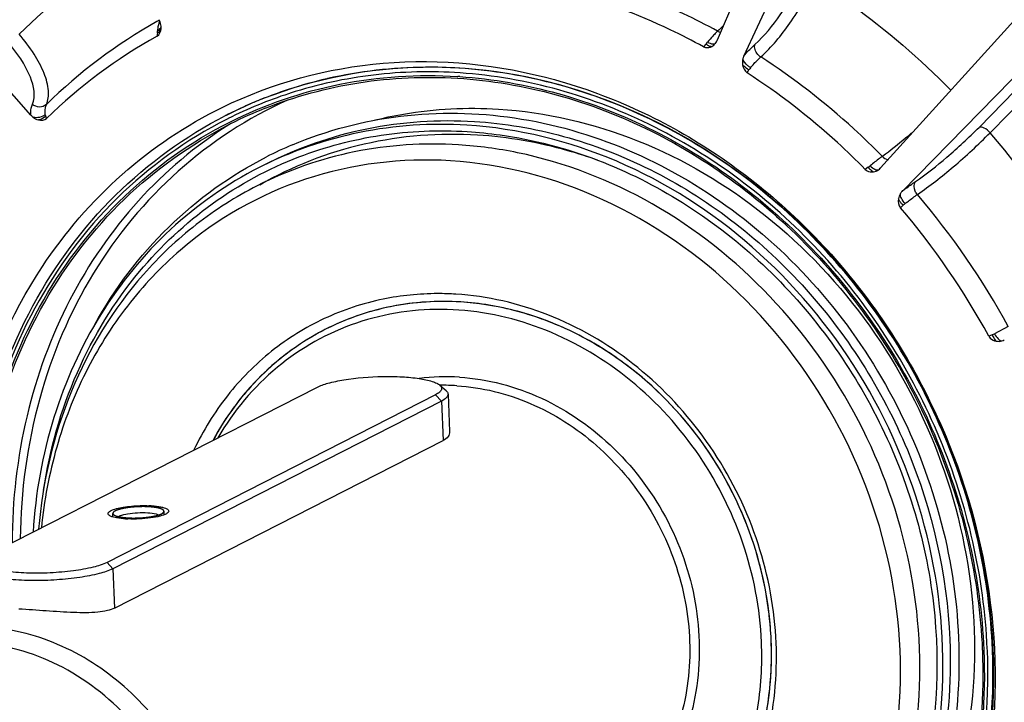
# Model space of a CAD drawing. Header units: millimetres. Extents: x 0 to 420, y 0 to 297.
# Tile 9 of 70: x 184.83 to 194.44, y 32.91 to 39.56. Entities that reach past the tile are written whole.
import ezdxf

# ---------------------------------------------------------------- set-up
doc = ezdxf.new("R2010")
doc.units = ezdxf.units.MM
doc.header["$LTSCALE"] = 23.1
doc.layers.add('COMPONENTS', color=7, linetype='CONTINUOUS')

msp = doc.modelspace()

# ---------------------------------------------------------------- linework, layer by layer
at = {"layer": 'COMPONENTS', "color": 7, "linetype": 'CONTINUOUS'}
for p, q in [((192.52744, 41.46918), (191.6365, 39.36455)), ((191.89552, 39.20995), (192.85768, 41.27207)), ((184.94163, 38.63411), (183.31416, 40.46397)), ((194.71279, 39.75565), (193.23006, 38.11906)), ((193.44005, 37.89028), (194.98052, 39.46396)), ((194.19024, 38.51432), (195.10904, 39.45293)), ((191.52624, 39.32645), (191.50304, 39.3003)), ((194.29826, 38.46179), (195.18431, 39.36694)), ((189.10243, 39.01061), (189.10675, 39.01034)), ((187.83566, 38.98975), (187.82747, 38.98787)), ((189.10177, 38.99363), (189.10531, 38.99341)), ((187.21386, 38.79808), (187.22089, 38.80085)), ((187.22562, 38.80209), (187.22203, 38.80069)), ((186.84508, 38.63148), (186.83986, 38.62882)), ((186.84508, 38.63148), (186.83986, 38.62882)), ((186.85597, 38.5949), (186.84944, 38.5916)), ((186.8612, 38.59754), (186.85597, 38.5949)), ((186.86578, 38.59984), (186.8612, 38.59754)), ((193.10923, 38.12515), (193.08035, 38.10464)), ((193.42473, 37.72946), (193.44993, 37.75397)), ((186.03835, 37.07897), (186.03664, 37.07703)), ((194.4755, 36.57056), (194.34182, 36.50191)), ((194.3186, 36.49123), (194.28577, 36.47782)), ((184.52497, 34.34377), (187.7293, 35.97833)), ((188.93094, 35.99962), (188.99168, 35.9465)), ((188.8888, 35.90627), (185.68446, 34.27172)), ((188.94559, 35.8444), (185.74126, 34.20984)), ((188.8888, 35.90627), (188.94559, 35.8444)), ((188.94559, 35.8444), (188.96164, 35.45991)), ((189.01088, 35.913), (189.02613, 35.54767)), ((185.75731, 33.82536), (188.96164, 35.45991)), ((185.68446, 34.27172), (185.74126, 34.20984)), ((185.74126, 34.20984), (185.75731, 33.82536)), ((194.27151, 33.41389), (194.27087, 33.42867)), ((194.22267, 33.41814), (194.22278, 33.41568)), ((194.23741, 33.41905), (194.23754, 33.416))]:
    msp.add_line(p, q, dxfattribs=at)
at = {"layer": 'COMPONENTS', "color": 2, "linetype": 'CONTINUOUS'}
for p, q in [((185.7418, 34.71415), (185.74034, 34.74897)), ((186.24136, 34.73498), (186.23991, 34.76982))]:
    msp.add_line(p, q, dxfattribs=at)
at = {"layer": 'COMPONENTS', "color": 7, "linetype": 'CONTINUOUS'}
for centre, radius, start, end in [((188.90009, 35.26294), 5.82202, 121.594491, 134.411271), ((188.73174, 35.00787), 5.2112, 119.427297, 134.296171), ((188.69208, 35.06906), 5.13842, 119.124153, 119.377281), ((186.4225, 39.456), 0.24454, 161.508409, 165.845865), ((186.39128, 39.46646), 0.21161, 156.754906, 161.513084), ((186.03055, 39.4807), 0.18165, 17.87399, 27.43298), ((186.04717, 39.48601), 0.1642, 14.321215, 17.89073), ((188.65617, 34.94017), 5.10836, 119.085001, 134.22324), ((185.57417, 39.49027), 0.60325, 354.673897, 356.64766), ((186.5512, 39.43304), 0.37545, 173.360667, 176.648271), ((191.25234, 39.57609), 0.37059, 317.652821, 321.518256), ((191.52293, 39.40881), 0.12149, 321.133613, 323.941031), ((191.60527, 39.34992), 0.0204, 316.091361, 321.53727), ((191.52187, 39.40958), 0.1228, 323.938856, 325.624639), ((191.50842, 39.4187), 0.13906, 325.653837, 335.143314), ((191.50742, 39.4192), 0.14017, 335.13191, 337.055939), ((192.13922, 38.9482), 0.23105, 140.386576, 146.532341), ((188.81732, 34.42263), 4.59684, 86.163138, 86.390087), ((188.79981, 34.76812), 4.33032, 102.976023, 108.026296), ((188.77461, 34.79469), 4.2571, 108.046194, 116.640406), ((188.78819, 34.80472), 4.29193, 108.030015, 111.350541), ((188.77809, 34.78392), 4.26841, 107.829216, 108.045826), ((188.78806, 34.82188), 4.27647, 111.598842, 117.022567), ((188.78097, 34.82336), 4.27194, 114.430003, 116.94687), ((188.7817, 34.82174), 4.27371, 112.941892, 114.429925), ((188.78218, 34.82059), 4.27495, 111.404546, 112.941833), ((185.07137, 38.74952), 0.17364, 221.65578, 231.504491), ((188.77804, 34.79499), 4.20213, 111.664986, 116.699585), ((188.77594, 34.79944), 4.19721, 116.701282, 117.02434), ((188.00127, 33.05463), 8.29997, 28.398313, 40.65236), ((188.99418, 34.78273), 3.86501, 112.866165, 117.023656), ((188.85224, 34.20617), 4.14594, 78.358737, 86.393471), ((192.92446, 38.38961), 0.32261, 304.941274, 309.462316), ((193.13563, 38.20465), 0.12745, 305.700702, 315.76362), ((193.13614, 38.20415), 0.12672, 315.768023, 317.8231), ((187.9073, 33.00144), 7.47528, 28.519412, 40.531473), ((193.62842, 37.56889), 0.25712, 128.312103, 133.962555), ((187.84903, 32.97177), 7.32966, 28.576809, 40.473796), ((188.93966, 34.32766), 2.48562, 117.027195, 119.196248), ((188.93902, 34.3288), 2.48431, 116.349278, 117.026291), ((194.21142, 36.75485), 0.28457, 292.125422, 297.272069), ((194.37915, 36.55216), 0.12535, 285.27676, 297.516788), ((188.99361, 34.03295), 2.04899, 86.42063, 97.418946), ((188.96973, 33.9849), 2.01364, 86.437093, 91.054504), ((186.04932, 33.76), 1.06523, 86.455314, 87.65413), ((185.93093, 35.7588), 1.06523, 266.455314, 267.65413), ((188.77, 33.36931), 3.39594, 2.393604, 4.644149)]:
    msp.add_arc(centre, radius, start, end, dxfattribs=at)
for points, knots in [([(199.20032, 33.99861), (199.02331, 35.36265), (198.20259, 38.04968), (196.17354, 40.89624), (194.08681, 42.66276), (192.35501, 43.67828), (190.51, 44.35301), (189.22954, 44.56189), (188.59428, 44.60137)], [0, 0, 0, 0, 0.2553787, 0.5110874, 0.6371895, 0.7608923, 0.8818264, 1, 1, 1, 1]), ([(183.9198, 43.65029), (182.93708, 43.14902), (181.12301, 41.73412), (179.33681, 38.73614), (178.62767, 35.20081), (179.04912, 31.51489), (180.54043, 28.06025), (182.94684, 25.19399), (186.01952, 23.21954), (188.36155, 22.63858), (189.51426, 22.56695)], [0, 0, 0, 0, 0.1162657, 0.2358415, 0.3604477, 0.4895931, 0.6209801, 0.7514769, 0.8782793, 1, 1, 1, 1]), ([(189.68291, 22.65298), (188.53852, 22.72409), (186.21368, 23.29755), (183.1575, 25.24654), (180.75404, 28.07876), (179.24846, 31.49822), (178.79466, 35.15606), (179.45513, 38.67867), (181.18135, 41.68702), (182.95517, 43.1294), (183.92081, 43.64852)], [0, 0, 0, 0, 0.1216375, 0.2483216, 0.3787046, 0.5100382, 0.6392298, 0.763971, 0.8836947, 1, 1, 1, 1]), ([(189.60048, 24.6273), (188.75759, 24.67968), (187.04812, 25.06791), (184.74115, 26.38482), (182.82688, 28.32401), (181.46506, 30.71878), (180.76758, 33.36847), (180.79771, 36.0531), (181.55983, 38.54342), (182.54032, 39.95158), (183.11836, 40.54127)], [0, 0, 0, 0, 0.1204207, 0.2453765, 0.3740134, 0.5043281, 0.6338225, 0.7602385, 0.8822552, 1, 1, 1, 1]), ([(191.64036, 39.45215), (191.53082, 39.51218), (191.0912, 39.73713), (190.62545, 39.91146), (190.26963, 40.00856)], [0, 0, 0, 0, 0.2529904, 1, 1, 1, 1]), ([(192.00486, 39.32353), (192.09942, 39.4073), (192.26967, 39.62048), (192.40779, 39.85343), (192.46855, 39.98363)], [0, 0, 0, 0, 0.4678732, 1, 1, 1, 1]), ([(192.06106, 39.20104), (192.16927, 39.29667), (192.36431, 39.53992), (192.52281, 39.80578), (192.59261, 39.95439)], [0, 0, 0, 0, 0.4679551, 1, 1, 1, 1]), ([(192.59261, 39.95439), (192.71135, 39.87781), (193.18134, 39.55568), (193.61525, 39.18124), (193.91625, 38.87647)], [0, 0, 0, 0, 0.248032, 1, 1, 1, 1]), ([(191.50304, 39.3003), (191.39663, 39.35846), (190.96952, 39.57657), (190.51732, 39.74595), (190.17184, 39.84067)], [0, 0, 0, 0, 0.252911, 1, 1, 1, 1]), ([(186.17482, 39.43427), (186.17986, 39.43665), (186.19646, 39.44596), (186.2097, 39.46394), (186.21078, 39.47752)], [0, 0, 0, 0, 0.2903977, 1, 1, 1, 1]), ([(186.17639, 39.45499), (186.18076, 39.45736), (186.19583, 39.46697), (186.20784, 39.48252), (186.21111, 39.49508)], [0, 0, 0, 0, 0.2768417, 1, 1, 1, 1]), ([(185.09241, 38.73773), (185.11102, 38.77825), (185.12046, 38.88576), (185.07198, 39.05454), (184.97224, 39.24082), (184.87915, 39.3616), (184.82582, 39.42182)], [0, 0, 0, 0, 0.175117, 0.4036408, 0.6840616, 1, 1, 1, 1]), ([(191.60886, 39.42156), (191.60333, 39.41587), (191.58024, 39.39136), (191.55847, 39.36562), (191.54244, 39.34548)], [0, 0, 0, 0, 0.2357132, 1, 1, 1, 1]), ([(184.9557, 38.73914), (184.99243, 38.81926), (184.93607, 39.06236), (184.80924, 39.23776), (184.72132, 39.33663)], [0, 0, 0, 0, 0.3998123, 1, 1, 1, 1]), ([(191.50304, 39.3003), (191.50945, 39.2968), (191.53604, 39.2873), (191.56603, 39.29444), (191.58398, 39.30426)], [0, 0, 0, 0, 0.2629677, 1, 1, 1, 1]), ([(191.52624, 39.32645), (191.53151, 39.32298), (191.54919, 39.31254), (191.56955, 39.30368), (191.58397, 39.30426)], [0, 0, 0, 0, 0.3043176, 1, 1, 1, 1]), ([(191.54244, 39.34548), (191.55026, 39.34107), (191.57287, 39.33003), (191.60768, 39.32301), (191.61997, 39.33577)], [0, 0, 0, 0, 0.3363764, 1, 1, 1, 1]), ([(191.89552, 39.20995), (191.90475, 39.22082), (191.93933, 39.26042), (191.97619, 39.29812), (192.00486, 39.32353)], [0, 0, 0, 0, 0.2713203, 1, 1, 1, 1]), ([(192.06106, 39.20104), (192.05033, 39.20792), (192.01534, 39.23781), (191.99427, 39.2915), (192.00486, 39.32353)], [0, 0, 0, 0, 0.2741595, 1, 1, 1, 1]), ([(191.96123, 39.09552), (191.96964, 39.1057), (192.00105, 39.14257), (192.03472, 39.17763), (192.06106, 39.20104)], [0, 0, 0, 0, 0.2725639, 1, 1, 1, 1]), ([(193.24782, 38.23095), (193.15735, 38.3229), (192.78895, 38.67786), (192.38214, 38.99315), (192.06106, 39.20104)], [0, 0, 0, 0, 0.2521917, 1, 1, 1, 1]), ([(186.80674, 38.70847), (187.29491, 38.94738), (188.38879, 39.24441), (190.09919, 39.06696), (191.70669, 38.30982), (193.04395, 37.06414), (193.97835, 35.46444), (194.41415, 33.67493), (194.30377, 31.88123), (193.85403, 30.78258), (193.54786, 30.30378)], [0, 0, 0, 0, 0.1163035, 0.2360084, 0.360742, 0.4899465, 0.6213042, 0.7517034, 0.878384, 1, 1, 1, 1]), ([(187.22089, 38.80085), (187.71016, 38.99357), (188.78735, 39.19985), (190.42887, 38.92411), (191.94585, 38.11309), (193.18757, 36.85752), (194.03566, 35.28619), (194.40609, 33.55372), (194.25938, 31.83285), (193.80799, 30.78564), (193.50664, 30.32975)], [0, 0, 0, 0, 0.1165588, 0.2369043, 0.3622232, 0.4916656, 0.6228451, 0.7527642, 0.8788687, 1, 1, 1, 1]), ([(189.11519, 39.0918), (189.00713, 39.09852), (188.57849, 39.11026), (188.14802, 39.06111), (187.83566, 38.98975)], [0, 0, 0, 0, 0.2525619, 1, 1, 1, 1]), ([(191.94648, 39.07562), (191.92842, 39.08536), (191.90626, 39.10122), (191.88769, 39.1206), (191.88363, 39.1254)], [0, 0, 0, 0, 0.7655322, 1, 1, 1, 1]), ([(191.96123, 39.09552), (191.95207, 39.10129), (191.92134, 39.12451), (191.89295, 39.1561), (191.88614, 39.18332)], [0, 0, 0, 0, 0.2784983, 1, 1, 1, 1]), ([(186.88187, 38.56596), (187.2195, 38.7355), (187.94976, 38.98589), (188.71944, 39.03441), (189.10243, 39.01061)], [0, 0, 0, 0, 0.4961173, 1, 1, 1, 1]), ([(187.2267, 38.70027), (187.52027, 38.81688), (188.14031, 38.98532), (188.78177, 39.01327), (189.10177, 38.99363)], [0, 0, 0, 0, 0.4962921, 1, 1, 1, 1]), ([(189.12742, 39.04544), (188.84684, 39.06449), (188.28481, 39.05155), (187.73517, 38.93224), (187.47119, 38.84733)], [0, 0, 0, 0, 0.5035181, 1, 1, 1, 1]), ([(194.32129, 33.41984), (194.29171, 34.12826), (193.96881, 35.54944), (192.99408, 37.07876), (191.94582, 38.03722), (191.06074, 38.59075), (190.10876, 38.95853), (189.44451, 39.07134), (189.11519, 39.0918)], [0, 0, 0, 0, 0.2540382, 0.5099943, 0.6365185, 0.760604, 0.8817773, 1, 1, 1, 1]), ([(189.12492, 39.00916), (189.44877, 38.98744), (190.10159, 38.8736), (191.03658, 38.50854), (191.90545, 37.96176), (192.93418, 37.01718), (193.89064, 35.51261), (194.20796, 34.11552), (194.23741, 33.41905)], [0, 0, 0, 0, 0.1182613, 0.2394649, 0.3635658, 0.4900881, 0.7460072, 1, 1, 1, 1]), ([(194.27087, 33.42867), (194.23984, 34.12865), (193.9187, 35.53217), (192.95606, 37.04331), (191.92178, 37.99209), (191.04849, 38.54145), (190.10891, 38.90854), (189.45288, 39.02335), (189.12742, 39.04544)], [0, 0, 0, 0, 0.2540179, 0.5099263, 0.6364387, 0.7605332, 0.8817385, 1, 1, 1, 1]), ([(193.08035, 38.10465), (192.99243, 38.19383), (192.6344, 38.53826), (192.23945, 38.84451), (191.92783, 39.04676)], [0, 0, 0, 0, 0.2521214, 1, 1, 1, 1]), ([(189.10531, 38.99341), (189.42902, 38.9733), (190.08195, 38.86242), (191.0177, 38.5009), (191.88769, 37.9568), (192.91808, 37.01468), (193.8762, 35.51143), (194.1936, 34.11447), (194.22267, 33.41814)], [0, 0, 0, 0, 0.1182227, 0.239396, 0.3634815, 0.4900057, 0.7459618, 1, 1, 1, 1]), ([(187.44546, 38.78078), (187.05906, 38.60656), (186.32948, 38.13146), (185.492, 37.11454), (184.96373, 35.87078), (184.8425, 34.96343), (184.83815, 34.50406)], [0, 0, 0, 0, 0.2410597, 0.4861427, 0.7387298, 1, 1, 1, 1]), ([(184.94163, 38.63411), (184.9407, 38.64394), (184.93901, 38.67936), (184.945, 38.71582), (184.9557, 38.73914)], [0, 0, 0, 0, 0.2777533, 1, 1, 1, 1]), ([(185.09241, 38.73774), (185.07559, 38.7213), (185.02421, 38.70327), (184.97495, 38.7229), (184.9557, 38.73914)], [0, 0, 0, 0, 0.4828623, 1, 1, 1, 1]), ([(185.05327, 37.15583), (185.27202, 37.48677), (185.79233, 38.09166), (186.45555, 38.53661), (186.80674, 38.70847)], [0, 0, 0, 0, 0.5036281, 1, 1, 1, 1]), ([(185.08199, 38.64062), (185.08078, 38.64974), (185.078, 38.68231), (185.0826, 38.7163), (185.09241, 38.73773)], [0, 0, 0, 0, 0.280753, 1, 1, 1, 1]), ([(188.27792, 38.58087), (188.37683, 38.60584), (188.77925, 38.69072), (189.19481, 38.71148), (189.50326, 38.69232)], [0, 0, 0, 0, 0.2481862, 1, 1, 1, 1]), ([(184.35336, 34.03537), (184.33336, 34.51445), (184.41151, 35.46701), (184.89533, 36.79184), (185.71262, 37.89587), (186.44708, 38.42846), (186.83986, 38.62882)], [0, 0, 0, 0, 0.2614771, 0.5144267, 0.7595566, 1, 1, 1, 1]), ([(187.49231, 38.34401), (187.82721, 38.48526), (188.54806, 38.67507), (189.67614, 38.65383), (190.78854, 38.33469), (191.81715, 37.74029), (192.70195, 36.90892), (193.39142, 35.89094), (193.84522, 34.74782), (193.97372, 33.93744), (193.99056, 33.53409)], [0, 0, 0, 0, 0.1160613, 0.2343971, 0.3561678, 0.4816462, 0.610222, 0.7405964, 0.8710897, 1, 1, 1, 1]), ([(189.50326, 38.69232), (189.96552, 38.66359), (190.90358, 38.44446), (192.15893, 37.70032), (193.18319, 36.60907), (193.88472, 35.27109), (194.20149, 33.80643), (194.10136, 32.3456), (193.58834, 31.02331), (192.98652, 30.30861), (192.64195, 30.02098)], [0, 0, 0, 0, 0.1208286, 0.2463663, 0.375607, 0.5063099, 0.6357722, 0.7616815, 0.8829041, 1, 1, 1, 1]), ([(186.84944, 38.5916), (186.45887, 38.39345), (185.72818, 37.86569), (184.91474, 36.76953), (184.43297, 35.45268), (184.35512, 34.5054), (184.37502, 34.02887)], [0, 0, 0, 0, 0.2402814, 0.4853224, 0.7383234, 1, 1, 1, 1]), ([(184.40404, 34.25819), (184.4036, 34.71251), (184.51127, 35.61116), (185.00747, 36.8518), (185.80512, 37.88119), (186.50752, 38.37798), (186.88187, 38.56596)], [0, 0, 0, 0, 0.2611943, 0.5139383, 0.7591664, 1, 1, 1, 1]), ([(184.42316, 34.255), (184.42253, 34.70563), (184.52843, 35.59706), (185.01766, 36.8288), (185.80481, 37.85295), (186.49871, 38.34957), (186.86886, 38.53837)], [0, 0, 0, 0, 0.2611653, 0.5139241, 0.7591808, 1, 1, 1, 1]), ([(186.87131, 38.54013), (186.54722, 38.33472), (185.94676, 37.82705), (185.27232, 36.84579), (184.85306, 35.69901), (184.7596, 34.87805), (184.75823, 34.46304)], [0, 0, 0, 0, 0.2408736, 0.4866071, 0.739464, 1, 1, 1, 1]), ([(189.19548, 38.53531), (188.84556, 38.55706), (188.14218, 38.51169), (187.47584, 38.27968), (187.16835, 38.12283)], [0, 0, 0, 0, 0.5038885, 1, 1, 1, 1]), ([(187.24004, 38.1594), (187.54753, 38.31625), (188.21386, 38.54826), (188.91724, 38.59362), (189.26715, 38.57188)], [0, 0, 0, 0, 0.4961138, 1, 1, 1, 1]), ([(191.62153, 29.39305), (192.04765, 29.61042), (192.83425, 30.22399), (193.60874, 31.52401), (193.91622, 33.05702), (193.73344, 34.65532), (193.08674, 36.15331), (192.04327, 37.39618), (190.71088, 38.25234), (189.69532, 38.50425), (189.19548, 38.53531)], [0, 0, 0, 0, 0.1162657, 0.2358417, 0.3604482, 0.4895938, 0.6209804, 0.7514768, 0.8782788, 1, 1, 1, 1]), ([(189.26715, 38.57188), (189.56055, 38.55364), (190.15234, 38.45315), (191.00046, 38.12548), (191.78899, 37.63234), (192.72289, 36.77844), (193.59129, 35.41595), (193.87897, 34.14981), (193.90532, 33.51868)], [0, 0, 0, 0, 0.1182227, 0.239396, 0.3634815, 0.4900057, 0.7459618, 1, 1, 1, 1]), ([(194.29826, 38.46179), (194.28169, 38.48041), (194.25129, 38.50637), (194.20495, 38.52182), (194.19024, 38.51432)], [0, 0, 0, 0, 0.6015799, 1, 1, 1, 1]), ([(189.29856, 38.43853), (188.92906, 38.4615), (188.18504, 38.40505), (187.48916, 38.13326), (187.17305, 37.95177)], [0, 0, 0, 0, 0.5038813, 1, 1, 1, 1]), ([(187.5557, 38.22584), (187.81364, 38.32506), (188.35707, 38.46787), (188.91814, 38.49055), (189.19807, 38.47316)], [0, 0, 0, 0, 0.4963147, 1, 1, 1, 1]), ([(189.19807, 38.47316), (189.30525, 38.4665), (189.73809, 38.42255), (190.1636, 38.31103), (190.46959, 38.19442)], [0, 0, 0, 0, 0.2469483, 1, 1, 1, 1]), ([(190.46923, 38.19372), (190.37396, 38.22801), (189.9937, 38.35047), (189.59614, 38.42004), (189.29856, 38.43853)], [0, 0, 0, 0, 0.2535113, 1, 1, 1, 1]), ([(193.55749, 38.48041), (193.53015, 38.45605), (193.43014, 38.36903), (193.32647, 38.28594), (193.24782, 38.23095)], [0, 0, 0, 0, 0.2761986, 1, 1, 1, 1]), ([(193.57066, 37.98589), (193.6777, 38.0582), (193.89022, 38.22851), (194.09053, 38.41247), (194.19024, 38.51432)], [0, 0, 0, 0, 0.4753981, 1, 1, 1, 1]), ([(193.58888, 37.85937), (193.71132, 37.94187), (193.95457, 38.13602), (194.184, 38.34569), (194.29826, 38.46179)], [0, 0, 0, 0, 0.4754388, 1, 1, 1, 1]), ([(189.11304, 38.3439), (188.77385, 38.36498), (188.09204, 38.32101), (187.44613, 38.09613), (187.14806, 37.94409)], [0, 0, 0, 0, 0.5038812, 1, 1, 1, 1]), ([(191.46475, 29.48146), (191.8571, 29.68159), (192.584, 30.23722), (193.32687, 31.40893), (193.66677, 32.7998), (193.5781, 34.27113), (193.07558, 35.68403), (192.20739, 36.90612), (191.05576, 37.821), (190.14789, 38.17238), (189.68883, 38.26683)], [0, 0, 0, 0, 0.1159879, 0.2349882, 0.3586952, 0.4869099, 0.6177887, 0.7485843, 0.8765772, 1, 1, 1, 1]), ([(193.24782, 38.23095), (193.2386, 38.22454), (193.19822, 38.19566), (193.15918, 38.16493), (193.1295, 38.14054)], [0, 0, 0, 0, 0.2261708, 1, 1, 1, 1]), ([(185.56359, 36.59141), (185.75676, 36.93932), (186.23887, 37.57928), (186.89004, 38.04822), (187.23808, 38.22576)], [0, 0, 0, 0, 0.5045935, 1, 1, 1, 1]), ([(186.00191, 37.10863), (186.20883, 37.35655), (186.68387, 37.80146), (187.25684, 38.11089), (187.5557, 38.22584)], [0, 0, 0, 0, 0.5021199, 1, 1, 1, 1]), ([(189.03342, 38.18831), (188.55997, 38.21773), (187.59774, 38.10244), (186.7542, 37.62209), (186.39931, 37.31649)], [0, 0, 0, 0, 0.503194, 1, 1, 1, 1]), ([(190.5211, 29.24471), (190.75894, 29.3013), (191.22427, 29.46274), (191.85895, 29.84199), (192.40805, 30.3453), (193.00674, 31.16456), (193.45286, 32.41868), (193.44139, 34.04689), (192.90696, 35.62129), (191.9145, 36.95368), (190.58277, 37.88282), (189.54405, 38.15658), (189.03342, 38.18831)], [0, 0, 0, 0, 0.0585027, 0.1169118, 0.1757592, 0.23551, 0.3583664, 0.4866143, 0.618225, 0.7496925, 0.8775722, 1, 1, 1, 1]), ([(190.46959, 38.19442), (191.04526, 37.97502), (192.13286, 37.28495), (193.28892, 35.74424), (193.85753, 33.90389), (193.77771, 32.61831), (193.61737, 32.02348)], [0, 0, 0, 0, 0.2459397, 0.5000004, 0.7540611, 1, 1, 1, 1]), ([(193.1295, 38.14054), (193.14283, 38.12666), (193.16482, 38.10694), (193.1998, 38.09549), (193.21, 38.10116)], [0, 0, 0, 0, 0.6224776, 1, 1, 1, 1]), ([(187.16835, 38.12283), (186.85489, 37.96293), (186.26504, 37.54955), (185.57645, 36.70522), (185.11854, 35.68789), (184.98576, 34.94494), (184.96181, 34.56674)], [0, 0, 0, 0, 0.2416954, 0.4873148, 0.739711, 1, 1, 1, 1]), ([(193.08035, 38.10465), (193.08567, 38.09925), (193.10892, 38.08179), (193.14017, 38.07813), (193.16104, 38.08121)], [0, 0, 0, 0, 0.2640688, 1, 1, 1, 1]), ([(193.10923, 38.12515), (193.11349, 38.12005), (193.12871, 38.10331), (193.14632, 38.0877), (193.16104, 38.08121)], [0, 0, 0, 0, 0.2922862, 1, 1, 1, 1]), ([(187.14806, 37.94409), (186.93904, 37.83747), (186.53897, 37.58256), (186.19449, 37.2566), (186.03835, 37.07897)], [0, 0, 0, 0, 0.4980249, 1, 1, 1, 1]), ([(193.44005, 37.89028), (193.45156, 37.89925), (193.49436, 37.93212), (193.53804, 37.96385), (193.57066, 37.98589)], [0, 0, 0, 0, 0.2705136, 1, 1, 1, 1]), ([(193.58888, 37.85937), (193.58048, 37.86908), (193.55606, 37.9049), (193.5502, 37.96204), (193.57066, 37.98589)], [0, 0, 0, 0, 0.2900812, 1, 1, 1, 1]), ([(193.46902, 37.77064), (193.45507, 37.78654), (193.43462, 37.81673), (193.4214, 37.85347), (193.42315, 37.86894)], [0, 0, 0, 0, 0.5760489, 1, 1, 1, 1]), ([(193.46902, 37.77064), (193.4796, 37.77902), (193.51881, 37.80959), (193.55891, 37.83905), (193.58888, 37.85937)], [0, 0, 0, 0, 0.2716117, 1, 1, 1, 1]), ([(193.44993, 37.75397), (193.44501, 37.75886), (193.42738, 37.77785), (193.412, 37.7993), (193.40397, 37.81654)], [0, 0, 0, 0, 0.2671607, 1, 1, 1, 1]), ([(186.39931, 37.31649), (186.20953, 37.15306), (185.85961, 36.78281), (185.45138, 36.1292), (185.16834, 35.39533), (185.07012, 34.87402), (185.04338, 34.60872)], [0, 0, 0, 0, 0.2425412, 0.4894197, 0.7417797, 1, 1, 1, 1]), ([(184.23183, 33.8192), (184.18759, 34.41001), (184.27398, 35.58931), (184.73972, 36.68148), (185.05327, 37.15583)], [0, 0, 0, 0, 0.5102704, 1, 1, 1, 1]), ([(186.03664, 37.07703), (185.74353, 36.74313), (185.26206, 35.95328), (185.0548, 35.05517), (185.01621, 34.59514)], [0, 0, 0, 0, 0.4904283, 1, 1, 1, 1]), ([(185.06413, 34.97434), (185.12367, 35.36842), (185.33914, 36.13314), (185.7547, 36.81243), (186.00191, 37.10863)], [0, 0, 0, 0, 0.5081226, 1, 1, 1, 1]), ([(189.08774, 36.88718), (189.02791, 36.89089), (188.79041, 36.89802), (188.55191, 36.8741), (188.3779, 36.83848)], [0, 0, 0, 0, 0.2523419, 1, 1, 1, 1]), ([(191.29196, 31.12636), (191.51198, 31.32788), (191.89132, 31.81908), (192.20225, 32.70837), (192.24315, 33.67953), (192.01337, 34.64611), (191.53501, 35.5247), (190.84898, 36.23889), (190.01475, 36.72496), (189.39381, 36.86816), (189.08774, 36.88718)], [0, 0, 0, 0, 0.1173749, 0.2389605, 0.3651094, 0.4945946, 0.6251248, 0.7540902, 0.8793623, 1, 1, 1, 1]), ([(188.3779, 36.83848), (188.18019, 36.798), (187.79293, 36.67063), (187.27271, 36.34769), (186.83797, 35.90854), (186.62016, 35.55515), (186.5307, 35.36779)], [0, 0, 0, 0, 0.247808, 0.495167, 0.7450687, 1, 1, 1, 1]), ([(189.13398, 36.81119), (188.90546, 36.82539), (188.44613, 36.79576), (188.01097, 36.64426), (187.81017, 36.54182)], [0, 0, 0, 0, 0.5038812, 1, 1, 1, 1]), ([(189.13404, 36.81118), (188.91039, 36.82508), (188.46101, 36.79733), (188.03408, 36.65292), (187.83638, 36.555)], [0, 0, 0, 0, 0.5038751, 1, 1, 1, 1]), ([(190.71831, 30.84071), (190.9966, 30.98267), (191.5103, 31.38336), (192.01611, 32.23236), (192.21691, 33.23351), (192.09754, 34.2773), (191.67522, 35.25559), (190.99375, 36.06727), (190.12362, 36.62639), (189.4604, 36.7909), (189.13398, 36.81119)], [0, 0, 0, 0, 0.1162663, 0.2358424, 0.3604491, 0.4895948, 0.620982, 0.7514786, 0.8782818, 1, 1, 1, 1]), ([(192.15479, 33.64427), (192.12224, 34.04528), (191.91333, 34.84295), (191.34198, 35.69519), (190.74017, 36.2269), (190.23604, 36.53332), (189.69617, 36.7369), (189.3204, 36.7996), (189.13404, 36.81118)], [0, 0, 0, 0, 0.2546671, 0.5105172, 0.6368466, 0.7607518, 0.8818115, 1, 1, 1, 1]), ([(192.06852, 33.49288), (192.05472, 33.82332), (191.92652, 34.4872), (191.46724, 35.38483), (190.78305, 36.11358), (189.93835, 36.5997), (189.01371, 36.79066), (188.10272, 36.65868), (187.30684, 36.2134), (186.91653, 35.74595), (186.76545, 35.48713)], [0, 0, 0, 0, 0.1313921, 0.2642625, 0.3956366, 0.5230531, 0.6454828, 0.7638743, 0.8809385, 1, 1, 1, 1]), ([(187.81015, 36.54181), (187.58185, 36.42536), (187.15509, 36.11599), (186.84229, 35.69282), (186.718, 35.46288)], [0, 0, 0, 0, 0.4950771, 1, 1, 1, 1]), ([(194.34182, 36.50191), (194.35135, 36.48387), (194.36989, 36.45649), (194.3987, 36.43223), (194.41219, 36.43124)], [0, 0, 0, 0, 0.6013294, 1, 1, 1, 1]), ([(187.72717, 36.49749), (187.51692, 36.38), (187.12519, 36.07872), (186.83514, 35.67949), (186.71832, 35.46347)], [0, 0, 0, 0, 0.4951339, 1, 1, 1, 1]), ([(194.28577, 36.47782), (194.28948, 36.47101), (194.30758, 36.44697), (194.33682, 36.43345), (194.35837, 36.42927)], [0, 0, 0, 0, 0.2609158, 1, 1, 1, 1]), ([(194.3186, 36.49123), (194.32139, 36.48496), (194.33219, 36.46293), (194.34569, 36.44174), (194.35831, 36.42929)], [0, 0, 0, 0, 0.278972, 1, 1, 1, 1]), ([(187.7293, 35.97833), (187.76392, 35.99599), (187.85146, 36.02463), (188.06566, 36.06814), (188.30929, 36.08691), (188.55583, 36.08359), (188.71756, 36.06875), (188.83087, 36.04674), (188.89752, 36.02182), (188.92191, 36.00752), (188.93094, 35.99962)], [0, 0, 0, 0, 0.0950618, 0.2234271, 0.5346739, 0.6899158, 0.8261596, 0.9317723, 0.9706814, 1, 1, 1, 1]), ([(189.12153, 36.07795), (189.39629, 36.06087), (189.95529, 35.91242), (190.66974, 35.40873), (191.19845, 34.68763), (191.47718, 33.83802), (191.47065, 32.96258), (191.17232, 32.16933), (190.61232, 31.56586), (190.11221, 31.35121), (189.85604, 31.29846)], [0, 0, 0, 0, 0.1226746, 0.2508511, 0.3825991, 0.5143839, 0.6426548, 0.7654375, 0.8834486, 1, 1, 1, 1]), ([(188.93094, 35.99962), (188.93789, 35.99354), (188.95023, 35.97958), (188.94716, 35.94972), (188.92302, 35.92564), (188.90178, 35.9129), (188.8888, 35.90627)], [0, 0, 0, 0, 0.2201506, 0.4074196, 0.6526739, 1, 1, 1, 1]), ([(188.99168, 35.9465), (188.99457, 35.94398), (189.00386, 35.93494), (189.01049, 35.92222), (189.01088, 35.913)], [0, 0, 0, 0, 0.2933684, 1, 1, 1, 1]), ([(189.09487, 35.99464), (189.33969, 35.97943), (189.83711, 35.85605), (190.4897, 35.4367), (191.0008, 34.82795), (191.31754, 34.09423), (191.40707, 33.31139), (191.25646, 32.56053), (190.87712, 31.92378), (190.49184, 31.62326), (190.28313, 31.51679)], [0, 0, 0, 0, 0.121721, 0.2485227, 0.3790194, 0.5104062, 0.6395518, 0.7641581, 0.8837342, 1, 1, 1, 1]), ([(189.01088, 35.913), (189.01141, 35.90038), (188.99206, 35.86916), (188.96345, 35.85351), (188.94559, 35.8444)], [0, 0, 0, 0, 0.3865183, 1, 1, 1, 1]), ([(189.02613, 35.54767), (189.02684, 35.53076), (189.01342, 35.4916), (188.98037, 35.46947), (188.96164, 35.45991)], [0, 0, 0, 0, 0.4460272, 1, 1, 1, 1]), ([(185.71804, 34.72286), (185.71307, 34.72519), (185.70473, 34.72981), (185.69525, 34.73882), (185.69268, 34.75009), (185.69857, 34.76072), (185.70996, 34.77004), (185.72682, 34.77919), (185.74906, 34.78793), (185.78795, 34.79964), (185.8464, 34.81139), (185.9245, 34.82096), (186.00807, 34.82575), (186.06485, 34.82549), (186.09292, 34.82433)], [0, 0, 0, 0, 0.0361961, 0.0627665, 0.0837699, 0.1069712, 0.1384171, 0.1803216, 0.2329803, 0.2958752, 0.4480368, 0.6256497, 0.814658, 1, 1, 1, 1]), ([(186.11518, 34.82319), (186.13141, 34.82218), (186.16187, 34.81957), (186.2038, 34.81335), (186.23827, 34.8055), (186.26381, 34.79582), (186.28133, 34.78571), (186.29164, 34.76351), (186.27398, 34.75122), (186.26433, 34.74569)], [0, 0, 0, 0, 0.2217585, 0.4164411, 0.577821, 0.7020955, 0.7890004, 0.8483462, 1, 1, 1, 1]), ([(185.86507, 34.6956), (185.83579, 34.69742), (185.78616, 34.70269), (185.73677, 34.71411), (185.71804, 34.72286)], [0, 0, 0, 0, 0.5866226, 1, 1, 1, 1]), ([(185.78265, 34.70483), (185.78381, 34.70952), (185.79382, 34.71913), (185.82745, 34.73453), (185.89195, 34.74871), (185.98168, 34.75772), (186.04759, 34.75787), (186.0807, 34.75581)], [0, 0, 0, 0, 0.0468337, 0.1231364, 0.3628417, 0.6781636, 1, 1, 1, 1]), ([(186.26433, 34.74569), (186.24517, 34.7347), (186.1932, 34.71854), (186.06777, 34.69594), (185.96133, 34.69141), (185.88733, 34.69446)], [0, 0, 0, 0, 0.1729455, 0.4200216, 1, 1, 1, 1]), ([(186.0807, 34.75581), (186.10898, 34.75406), (186.14693, 34.74993), (186.18691, 34.73689), (186.19968, 34.72743), (186.20142, 34.72234)], [0, 0, 0, 0, 0.6629637, 0.8741497, 1, 1, 1, 1]), ([(185.68446, 34.27172), (185.64213, 34.25012), (185.53265, 34.21737), (185.34669, 34.18459), (185.12906, 34.16596), (184.94079, 34.16397), (184.79644, 34.17197), (184.70103, 34.18214), (184.61899, 34.19627), (184.55251, 34.21362), (184.50419, 34.23408), (184.47163, 34.25652), (184.46117, 34.28897), (184.47331, 34.30589), (184.48021, 34.31302)], [0, 0, 0, 0, 0.1098419, 0.2613887, 0.4366842, 0.6138391, 0.696124, 0.7707367, 0.8354491, 0.8885044, 0.9288791, 0.9569793, 0.977086, 1, 1, 1, 1]), ([(185.74126, 34.20984), (185.69923, 34.1884), (185.59167, 34.15476), (185.40804, 34.11993), (185.19086, 34.09782), (184.96464, 34.09093), (184.78192, 34.09865), (184.65042, 34.11423), (184.56939, 34.12876), (184.50227, 34.14722), (184.44676, 34.16907), (184.40867, 34.19868), (184.40777, 34.22004)], [0, 0, 0, 0, 0.1026556, 0.2429154, 0.4067812, 0.5768699, 0.7349825, 0.8042551, 0.8645828, 0.9145968, 0.9534893, 1, 1, 1, 1]), ([(194.18874, 23.51803), (195.06377, 23.96437), (196.69196, 25.17929), (198.42515, 27.72433), (199.33136, 30.76241), (199.33974, 32.9145), (199.20214, 33.98455)], [0, 0, 0, 0, 0.2391331, 0.4837926, 0.7373563, 1, 1, 1, 1]), ([(185.75731, 33.82536), (185.73517, 33.81406), (185.68125, 33.79684), (185.5484, 33.77788), (185.34827, 33.77993), (185.0917, 33.79731), (184.91277, 33.81042), (184.82383, 33.81595)], [0, 0, 0, 0, 0.0793224, 0.1786644, 0.4275978, 0.7155853, 1, 1, 1, 1]), ([(185.6748, 29.16605), (185.88352, 29.27252), (186.26879, 29.57304), (186.64813, 30.20979), (186.79873, 30.96065), (186.7092, 31.74349), (186.39246, 32.4772), (185.88136, 33.08595), (185.22877, 33.5053), (184.73135, 33.62868), (184.48653, 33.64389)], [0, 0, 0, 0, 0.1162659, 0.2358421, 0.3604485, 0.4895941, 0.620981, 0.7514777, 0.8782795, 1, 1, 1, 1]), ([(193.99056, 33.53409), (194.00757, 33.12679), (193.94681, 32.31675), (193.56209, 31.18041), (192.90722, 30.21185), (192.31209, 29.71994), (191.99051, 29.52532)], [0, 0, 0, 0, 0.2608926, 0.5138938, 0.7594376, 1, 1, 1, 1]), ([(184.5929, 29.03358), (184.85707, 29.01716), (185.39834, 29.09596), (186.07862, 29.56041), (186.50533, 30.28493), (186.62155, 31.146), (186.4227, 32.01639), (185.9407, 32.7742), (185.24392, 33.31197), (184.68252, 33.47117), (184.40691, 33.4883)], [0, 0, 0, 0, 0.118282, 0.2354492, 0.3562594, 0.4830806, 0.614693, 0.747299, 0.8765949, 1, 1, 1, 1]), ([(188.72153, 30.71984), (188.92765, 30.6577), (189.35051, 30.58028), (189.98775, 30.6182), (190.58786, 30.8106), (191.1188, 31.14807), (191.55293, 31.6125), (191.86854, 32.1792), (192.05086, 32.81845), (192.07794, 33.26722), (192.06852, 33.49288)], [0, 0, 0, 0, 0.1261118, 0.2491554, 0.3703377, 0.4912929, 0.6137087, 0.738934, 0.8676978, 1, 1, 1, 1]), ([(190.8013, 30.88505), (191.01836, 31.00634), (191.42209, 31.3201), (191.86875, 31.95282), (192.1322, 32.70343), (192.17427, 33.24081), (192.16298, 33.51114)], [0, 0, 0, 0, 0.240255, 0.4855012, 0.7385675, 1, 1, 1, 1]), ([(193.90532, 33.51868), (193.92313, 33.09196), (193.8536, 32.24371), (193.42306, 31.06421), (192.69593, 30.08167), (192.04255, 29.60781), (191.69319, 29.4296)], [0, 0, 0, 0, 0.2616624, 0.5146679, 0.7597205, 1, 1, 1, 1]), ([(194.23754, 33.416), (194.25717, 32.94592), (194.18115, 32.01147), (193.70954, 30.71112), (192.91258, 29.62574), (192.19572, 29.09974), (191.81207, 28.90098)], [0, 0, 0, 0, 0.261626, 0.5146427, 0.7597274, 1, 1, 1, 1]), ([(194.22278, 33.41568), (194.24078, 32.97998), (194.17737, 32.11383), (193.77444, 30.89639), (193.0878, 29.85313), (192.46216, 29.31631), (192.12323, 29.1013)], [0, 0, 0, 0, 0.2610593, 0.5141784, 0.7597091, 1, 1, 1, 1]), ([(193.46653, 30.3564), (193.75332, 30.79377), (194.1874, 31.79158), (194.29419, 32.87064), (194.27151, 33.41389)], [0, 0, 0, 0, 0.4902891, 1, 1, 1, 1]), ([(193.50415, 30.33127), (193.7951, 30.77248), (194.23571, 31.78022), (194.34421, 32.8708), (194.32129, 33.41984)], [0, 0, 0, 0, 0.4902505, 1, 1, 1, 1])]:
    msp.add_open_spline(points, degree=3, knots=knots, dxfattribs=at)
for points in [[(186.17296, 39.40437), (186.19707, 39.41775), (186.20878, 39.45042), (186.21081, 39.47792)], [(186.18539, 39.5158), (186.18212, 39.50288), (186.17982, 39.48969), (186.17827, 39.47645)], [(186.21081, 39.47792), (186.212, 39.49418), (186.2103, 39.51082), (186.20627, 39.52662)], [(191.69736, 39.5083), (191.679, 39.48896), (191.66005, 39.47014), (191.64036, 39.45215)], [(186.17482, 39.43427), (186.17389, 39.42433), (186.17335, 39.41435), (186.17296, 39.40437)], [(191.64036, 39.45215), (191.62953, 39.44231), (191.61905, 39.43207), (191.60886, 39.42156)], [(191.64036, 39.45214), (191.64931, 39.44719), (191.65901, 39.44332), (191.66899, 39.4411)], [(191.58398, 39.30426), (191.59682, 39.31128), (191.60834, 39.32118), (191.61752, 39.33257)], [(191.89552, 39.20995), (191.89154, 39.20142), (191.88842, 39.19245), (191.88614, 39.18332)], [(191.88614, 39.18332), (191.88147, 39.16458), (191.88066, 39.14451), (191.88363, 39.12542)], [(191.88363, 39.12542), (191.88825, 39.0957), (191.9026, 39.06313), (191.92783, 39.04676)], [(191.92782, 39.04676), (191.93388, 39.05648), (191.94017, 39.06605), (191.94648, 39.07562)], [(185.082, 38.64061), (185.05314, 38.61208), (185.00206, 38.60164), (184.96328, 38.61362)], [(184.96328, 38.61362), (184.97821, 38.60175), (184.99574, 38.5924), (185.01415, 38.58746)], [(185.0856, 38.62374), (185.06745, 38.60415), (185.0406, 38.59128), (185.01417, 38.58746)], [(185.08559, 38.62374), (185.08394, 38.62925), (185.08275, 38.63492), (185.08199, 38.64062)], [(185.09331, 38.60097), (185.09043, 38.60845), (185.0879, 38.61607), (185.08559, 38.62374)], [(185.01415, 38.58746), (185.04001, 38.58053), (185.07412, 38.58231), (185.09331, 38.60097)], [(193.24781, 38.23095), (193.26258, 38.2158), (193.2819, 38.20318), (193.30263, 38.19895)], [(193.16104, 38.08121), (193.17848, 38.08378), (193.19569, 38.09088), (193.21, 38.10116)], [(193.42315, 37.86894), (193.41314, 37.85327), (193.40654, 37.83497), (193.40397, 37.81656)], [(193.44005, 37.89027), (193.4337, 37.88379), (193.42803, 37.87659), (193.42315, 37.86894)], [(193.40397, 37.81656), (193.39985, 37.787), (193.40534, 37.75215), (193.42473, 37.72946)], [(194.35837, 36.42927), (194.37599, 36.42585), (194.39487, 36.42649), (194.41218, 36.43123)]]:
    msp.add_open_spline(points, degree=3, dxfattribs=at)
at = {"layer": 'COMPONENTS', "color": 2, "linetype": 'CONTINUOUS'}
for points in [[(186.09553, 34.81316), (186.0917, 34.81331), (186.08403, 34.81359), (186.07445, 34.81395), (186.06678, 34.81423), (186.06103, 34.81445), (186.05624, 34.81462), (186.05289, 34.81475), (186.05097, 34.81482), (186.04956, 34.81489), (186.04802, 34.81486), (186.04602, 34.81485), (186.0425, 34.81481), (186.03747, 34.81477), (186.03144, 34.81472), (186.0234, 34.81466), (186.01535, 34.81458), (186.00832, 34.81453), (186.00429, 34.81449), (186.00128, 34.81451), (185.99823, 34.8143), (185.99418, 34.81411), (185.98708, 34.81374), (185.97694, 34.81322), (185.9668, 34.81269), (185.95969, 34.81234), (185.95564, 34.81211), (185.95258, 34.81201), (185.94959, 34.81167), (185.94558, 34.8113), (185.93857, 34.81062), (185.93056, 34.80986), (185.92255, 34.80909), (185.91654, 34.80852), (185.91154, 34.80804), (185.90802, 34.8077), (185.90603, 34.80751), (185.90449, 34.80738), (185.90316, 34.80716), (185.90131, 34.8069), (185.89812, 34.80644), (185.89353, 34.80578), (185.88804, 34.80498), (185.88255, 34.80418), (185.87705, 34.80339), (185.87248, 34.80272), (185.86881, 34.80219), (185.86607, 34.8018), (185.86377, 34.80147), (185.86196, 34.8012), (185.86053, 34.80102), (185.85936, 34.80075), (185.85772, 34.80042), (185.8557, 34.80001), (185.85326, 34.79951), (185.85001, 34.79885), (185.84594, 34.79802), (185.84106, 34.79703), (185.83619, 34.79603), (185.83212, 34.7952), (185.82887, 34.79454), (185.82643, 34.79404), (185.8244, 34.79363), (185.82297, 34.79334), (185.82217, 34.79317), (185.82153, 34.79306), (185.82105, 34.79291), (185.82036, 34.79272), (185.81918, 34.79238), (185.81748, 34.7919), (185.81545, 34.79132), (185.81273, 34.79055), (185.80933, 34.78959), (185.80526, 34.78843), (185.80118, 34.78728), (185.79779, 34.78632), (185.79507, 34.78555), (185.79303, 34.78497), (185.79134, 34.78449), (185.79014, 34.78416), (185.78948, 34.78396), (185.78893, 34.78382), (185.78857, 34.78366), (185.78803, 34.78344), (185.78712, 34.78306), (185.7858, 34.78252), (185.78422, 34.78188), (185.78211, 34.78102), (185.77947, 34.77994), (185.77631, 34.77864), (185.77315, 34.77735), (185.77051, 34.77627), (185.7684, 34.77541), (185.76682, 34.77476), (185.76551, 34.77422), (185.76458, 34.77385), (185.76407, 34.77363), (185.76362, 34.77347), (185.76342, 34.7733), (185.76306, 34.77308), (185.76249, 34.77269), (185.76164, 34.77213), (185.76063, 34.77146), (185.75928, 34.77057), (185.7576, 34.76945), (185.75558, 34.76811), (185.75356, 34.76677), (185.75188, 34.76566), (185.75053, 34.76477), (185.74952, 34.7641), (185.74868, 34.76354), (185.74808, 34.76315), (185.74776, 34.76292), (185.74746, 34.76276), (185.7474, 34.76259), (185.74724, 34.76236), (185.747, 34.76197), (185.74663, 34.7614), (185.7462, 34.76072), (185.74562, 34.75982), (185.7449, 34.75869), (185.74404, 34.75734), (185.74317, 34.75598), (185.74245, 34.75485), (185.74188, 34.75395), (185.74144, 34.75327), (185.74109, 34.75271), (185.74083, 34.75231), (185.7407, 34.75209), (185.74054, 34.75192), (185.74063, 34.75175), (185.74067, 34.75153), (185.74077, 34.75115), (185.7409, 34.7506), (185.74107, 34.74994), (185.74128, 34.74906), (185.74155, 34.74796), (185.74187, 34.74664), (185.7422, 34.74532), (185.74247, 34.74422), (185.74268, 34.74334), (185.74284, 34.74268), (185.74298, 34.74213), (185.74307, 34.74175), (185.74314, 34.74153), (185.74312, 34.74136), (185.74337, 34.74121), (185.74361, 34.741), (185.74407, 34.74063), (185.7447, 34.74011), (185.74547, 34.73948), (185.74649, 34.73864), (185.74777, 34.7376), (185.74931, 34.73634), (185.75085, 34.73509), (185.75213, 34.73404), (185.75315, 34.73321), (185.75392, 34.73258), (185.75456, 34.73206), (185.755, 34.73169), (185.75527, 34.73148), (185.75542, 34.73132), (185.7558, 34.73119), (185.75622, 34.73101), (185.757, 34.73069), (185.75809, 34.73023), (185.75941, 34.72968), (185.76117, 34.72895), (185.76337, 34.72803), (185.766, 34.72694), (185.76864, 34.72584), (185.77084, 34.72492), (185.7726, 34.72419), (185.77391, 34.72364), (185.77502, 34.72318), (185.77578, 34.72286), (185.77623, 34.72268), (185.77652, 34.72254), (185.77702, 34.72243), (185.77761, 34.72227), (185.77869, 34.72201), (185.7802, 34.72162), (185.78203, 34.72116), (185.78447, 34.72055), (185.78751, 34.71978), (185.79117, 34.71885), (185.79482, 34.71793), (185.79787, 34.71716), (185.8003, 34.71655), (185.80213, 34.71609), (185.80365, 34.7157), (185.80471, 34.71543), (185.80533, 34.71528), (185.80575, 34.71516), (185.80636, 34.71508), (185.8071, 34.71496), (185.80843, 34.71475), (185.81031, 34.71445), (185.81258, 34.7141), (185.8156, 34.71362), (185.81938, 34.71303), (185.82391, 34.71232), (185.82844, 34.71161), (185.83222, 34.71101), (185.83524, 34.71054), (185.8375, 34.71018), (185.83939, 34.70989), (185.84071, 34.70968), (185.84148, 34.70956), (185.84201, 34.70946), (185.84271, 34.70941), (185.84359, 34.70933), (185.84515, 34.70919), (185.84737, 34.70899), (185.85004, 34.70875), (185.85359, 34.70843), (185.85804, 34.70803), (185.86516, 34.70739), (185.87405, 34.70659), (185.88116, 34.70595), (185.88472, 34.70563)], [(185.88472, 34.70563), (185.88855, 34.70548), (185.89622, 34.7052), (185.9058, 34.70484), (185.91346, 34.70456), (185.91921, 34.70434), (185.92401, 34.70417), (185.92736, 34.70404), (185.92928, 34.70398), (185.93069, 34.7039), (185.93223, 34.70394), (185.93423, 34.70394), (185.93775, 34.70398), (185.94278, 34.70402), (185.94881, 34.70407), (185.95685, 34.70414), (185.9649, 34.70421), (185.97193, 34.70426), (185.97596, 34.70431), (185.97896, 34.70428), (185.98201, 34.70449), (185.98607, 34.70468), (185.99317, 34.70506), (186.00331, 34.70557), (186.01345, 34.7061), (186.02055, 34.70645), (186.02461, 34.70668), (186.02766, 34.70679), (186.03065, 34.70712), (186.03466, 34.70749), (186.04167, 34.70817), (186.04969, 34.70893), (186.0577, 34.7097), (186.06371, 34.71027), (186.06871, 34.71076), (186.07223, 34.71109), (186.07421, 34.71129), (186.07576, 34.71141), (186.07709, 34.71163), (186.07894, 34.71189), (186.08213, 34.71235), (186.08671, 34.71302), (186.09221, 34.71381), (186.0977, 34.71461), (186.10319, 34.7154), (186.10777, 34.71607), (186.11144, 34.7166), (186.11418, 34.717), (186.11648, 34.71732), (186.11829, 34.7176), (186.11972, 34.71778), (186.12088, 34.71804), (186.12253, 34.71837), (186.12455, 34.71879), (186.12699, 34.71928), (186.13024, 34.71994), (186.13431, 34.72077), (186.13918, 34.72177), (186.14406, 34.72276), (186.14812, 34.72359), (186.15138, 34.72425), (186.15382, 34.72475), (186.15584, 34.72516), (186.15727, 34.72545), (186.15807, 34.72562), (186.15872, 34.72574), (186.15919, 34.72589), (186.15988, 34.72608), (186.16106, 34.72641), (186.16277, 34.72689), (186.1648, 34.72747), (186.16752, 34.72824), (186.17091, 34.7292), (186.17499, 34.73036), (186.17906, 34.73151), (186.18246, 34.73247), (186.18517, 34.73324), (186.18721, 34.73382), (186.18891, 34.7343), (186.1901, 34.73464), (186.19077, 34.73483), (186.19132, 34.73497), (186.19167, 34.73514), (186.19221, 34.73535), (186.19313, 34.73573), (186.19445, 34.73627), (186.19603, 34.73691), (186.19814, 34.73778), (186.20077, 34.73885), (186.20394, 34.74015), (186.2071, 34.74144), (186.20974, 34.74252), (186.21184, 34.74338), (186.21343, 34.74403), (186.21474, 34.74457), (186.21567, 34.74495), (186.21618, 34.74516), (186.21663, 34.74532), (186.21683, 34.74549), (186.21718, 34.74571), (186.21776, 34.7461), (186.21861, 34.74666), (186.21962, 34.74733), (186.22096, 34.74822), (186.22265, 34.74934), (186.22467, 34.75068), (186.22669, 34.75202), (186.22837, 34.75313), (186.22972, 34.75403), (186.23073, 34.7547), (186.23157, 34.75525), (186.23217, 34.75564), (186.23249, 34.75587), (186.23279, 34.75603), (186.23285, 34.7562), (186.23301, 34.75643), (186.23325, 34.75683), (186.23361, 34.75739), (186.23405, 34.75807), (186.23462, 34.75897), (186.23534, 34.7601), (186.23621, 34.76145), (186.23707, 34.76281), (186.23779, 34.76394), (186.23837, 34.76484), (186.2388, 34.76552), (186.23916, 34.76608), (186.23942, 34.76648), (186.23955, 34.7667), (186.23971, 34.76688), (186.23962, 34.76704), (186.23958, 34.76726), (186.23947, 34.76764), (186.23935, 34.76819), (186.23918, 34.76885), (186.23897, 34.76973), (186.2387, 34.77083), (186.23837, 34.77215), (186.23805, 34.77347), (186.23778, 34.77457), (186.23757, 34.77545), (186.23741, 34.77611), (186.23727, 34.77666), (186.23718, 34.77704), (186.23711, 34.77726), (186.23712, 34.77743), (186.23688, 34.77759), (186.23664, 34.7778), (186.23618, 34.77816), (186.23555, 34.77868), (186.23478, 34.77931), (186.23375, 34.78015), (186.23247, 34.78119), (186.23094, 34.78245), (186.2294, 34.7837), (186.22812, 34.78475), (186.2271, 34.78558), (186.22633, 34.78621), (186.22568, 34.78673), (186.22525, 34.7871), (186.22497, 34.78731), (186.22483, 34.78747), (186.22445, 34.7876), (186.22403, 34.78779), (186.22325, 34.7881), (186.22216, 34.78856), (186.22084, 34.78911), (186.21908, 34.78984), (186.21688, 34.79076), (186.21424, 34.79186), (186.21161, 34.79295), (186.20941, 34.79387), (186.20765, 34.7946), (186.20633, 34.79515), (186.20523, 34.79561), (186.20447, 34.79593), (186.20402, 34.79611), (186.20373, 34.79625), (186.20323, 34.79636), (186.20263, 34.79652), (186.20156, 34.79679), (186.20004, 34.79717), (186.19821, 34.79763), (186.19578, 34.79825), (186.19273, 34.79902), (186.18908, 34.79994), (186.18543, 34.80086), (186.18238, 34.80163), (186.17994, 34.80224), (186.17812, 34.80271), (186.17659, 34.80309), (186.17553, 34.80336), (186.17491, 34.80351), (186.1745, 34.80363), (186.17389, 34.80371), (186.17315, 34.80384), (186.17182, 34.80404), (186.16993, 34.80434), (186.16767, 34.80469), (186.16465, 34.80517), (186.16087, 34.80576), (186.15634, 34.80647), (186.15181, 34.80719), (186.14803, 34.80778), (186.14501, 34.80825), (186.14274, 34.80861), (186.14085, 34.80891), (186.13954, 34.80912), (186.13877, 34.80923), (186.13824, 34.80933), (186.13754, 34.80938), (186.13666, 34.80946), (186.1351, 34.8096), (186.13288, 34.8098), (186.13021, 34.81004), (186.12665, 34.81036), (186.12221, 34.81076), (186.11509, 34.8114), (186.1062, 34.8122), (186.09909, 34.81284), (186.09553, 34.81316)]]:
    msp.add_open_spline(points, degree=3, knots=[0, 0, 0, 0, 0.015625, 0.03125, 0.0390625, 0.046875, 0.0546875, 0.0585938, 0.0605469, 0.0625, 0.0644531, 0.0664062, 0.0703125, 0.078125, 0.0859375, 0.09375, 0.109375, 0.1171875, 0.1210938, 0.125, 0.1289062, 0.1328125, 0.140625, 0.15625, 0.171875, 0.1796875, 0.1835938, 0.1875, 0.1914062, 0.1953125, 0.203125, 0.21875, 0.2265625, 0.234375, 0.2421875, 0.2460938, 0.2480469, 0.25, 0.2519531, 0.2539062, 0.2578125, 0.265625, 0.2734375, 0.28125, 0.2890625, 0.296875, 0.3007812, 0.3046875, 0.3085938, 0.3105469, 0.3125, 0.3144531, 0.3164062, 0.3203125, 0.3242188, 0.328125, 0.3359375, 0.34375, 0.3515625, 0.359375, 0.3632812, 0.3671875, 0.3710938, 0.3730469, 0.3740234, 0.375, 0.3759766, 0.3769531, 0.3789062, 0.3828125, 0.3867188, 0.390625, 0.3984375, 0.40625, 0.4140625, 0.421875, 0.4257812, 0.4296875, 0.4335938, 0.4355469, 0.4365234, 0.4375, 0.4384766, 0.4394531, 0.4414062, 0.4453125, 0.4492188, 0.453125, 0.4609375, 0.46875, 0.4765625, 0.484375, 0.4882812, 0.4921875, 0.4960938, 0.4980469, 0.4990234, 0.5, 0.5009766, 0.5019531, 0.5039062, 0.5078125, 0.5117188, 0.515625, 0.5234375, 0.53125, 0.5390625, 0.546875, 0.5507812, 0.5546875, 0.5585938, 0.5605469, 0.5615234, 0.5625, 0.5634766, 0.5644531, 0.5664062, 0.5703125, 0.5742188, 0.578125, 0.5859375, 0.59375, 0.6015625, 0.609375, 0.6132812, 0.6171875, 0.6210938, 0.6230469, 0.6240234, 0.625, 0.6259766, 0.6269531, 0.6289062, 0.6328125, 0.6367188, 0.640625, 0.6484375, 0.65625, 0.6640625, 0.671875, 0.6757812, 0.6796875, 0.6835938, 0.6855469, 0.6865234, 0.6875, 0.6884766, 0.6894531, 0.6914062, 0.6953125, 0.6992188, 0.703125, 0.7109375, 0.71875, 0.7265625, 0.734375, 0.7382812, 0.7421875, 0.7460938, 0.7480469, 0.7490234, 0.75, 0.7509766, 0.7519531, 0.7539062, 0.7578125, 0.7617188, 0.765625, 0.7734375, 0.78125, 0.7890625, 0.796875, 0.8007812, 0.8046875, 0.8085938, 0.8105469, 0.8115234, 0.8125, 0.8134766, 0.8144531, 0.8164062, 0.8203125, 0.8242188, 0.828125, 0.8359375, 0.84375, 0.8515625, 0.859375, 0.8632812, 0.8671875, 0.8710938, 0.8730469, 0.8740234, 0.875, 0.8759766, 0.8769531, 0.8789062, 0.8828125, 0.8867188, 0.890625, 0.8984375, 0.90625, 0.9140625, 0.921875, 0.9257812, 0.9296875, 0.9335938, 0.9355469, 0.9365234, 0.9375, 0.9384766, 0.9394531, 0.9414062, 0.9453125, 0.9492188, 0.953125, 0.9609375, 0.96875, 0.984375, 1, 1, 1, 1], dxfattribs=at)

doc.saveas('drawing.dxf')
